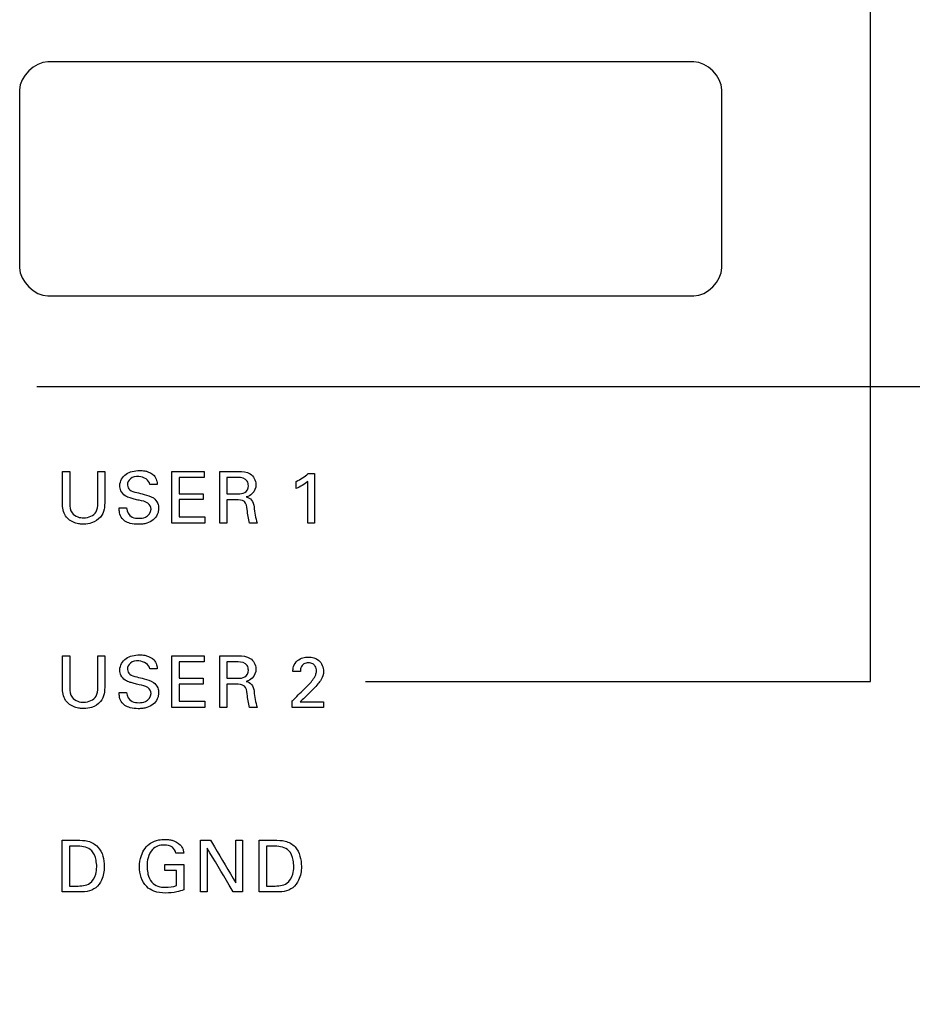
# Model space of a CAD drawing. Header units: inches. Extents: x 0 to 34, y 0 to 22.
# Tile 53 of 98: x 14.249 to 15.203, y 15.438 to 16.49. Entities that reach past the tile are written whole.
import ezdxf

# ---------------------------------------------------------------- set-up
doc = ezdxf.new("R2010")
doc.units = ezdxf.units.IN
doc.header["$LTSCALE"] = 1.87
doc.header["$MEASUREMENT"] = 0
doc.layers.get('0').update_dxf_attribs({"linetype": 'CONTINUOUS'})
doc.layers.add('DATUMCURVES', color=7, linetype='CONTINUOUS')
doc.layers.add('DIMENSIONS', color=7, linetype='CONTINUOUS')
doc.styles.get("Standard").update_dxf_attribs({"font": 'txt', "width": 0.8})
doc.dimstyles.new('DIMSTYLE_1', dxfattribs={"dimtxt": 0.125, "dimasz": 0.18, "dimexe": 0.18, "dimexo": 0.0625, "dimgap": 0.09, "dimtad": 0, "dimtih": 1, "dimtoh": 1, "dimdec": 3, "dimzin": 4, "dimdsep": 46, "dimtxsty": 'STANDARD', "dimblk": '_FILLED', "dimblk1": '_FILLED', "dimblk2": '_FILLED', "dimcen": 0.09, "dimadec": 0, "dimazin": 0, "dimtp": 0.001, "dimtm": 0.001, "dimtfac": 1, "dimtdec": 3, "dimtofl": 0, "dimtmove": 0, "dimatfit": 3, "dimldrblk": '_FILLED', "dimfxl": 1, "dimtolj": 1, "dimtzin": 4, "dimarcsym": 0})

# ---------------------------------------------------------------- blocks, each defined once
blk = doc.blocks.new('_FILLED')
at = {"color": 0, "linetype": 'BYBLOCK'}
blk.add_solid([(0, 0), (-1, 0.1736), (-1, -0.1736)], dxfattribs=at)
blk = doc.blocks.new('*D9')
at = {"layer": 'DIMENSIONS', "color": 2, "linetype": 'CONTINUOUS'}
for p, q in [((14.2673, 16.0983), (16.8182, 16.0983)), ((16.6932, 16.0983), (16.6932, 13.3185)), ((16.6932, 10.0544), (16.6932, 13.0685)), ((14.2673, 10.0544), (16.8182, 10.0544))]:
    blk.add_line(p, q, dxfattribs=at)
at = {"layer": 'DIMENSIONS', "color": 2, "linetype": 'CONTINUOUS', "xscale": 0.18, "yscale": 0.18, "zscale": 0.18}
for p, rotation in [((16.6932, 16.0983), 90), ((16.6932, 10.0544), 270)]:
    blk.add_blockref('_FILLED', p, dxfattribs=dict(at, rotation=rotation))
at = {"layer": 'DIMENSIONS', "color": 2, "linetype": 'CONTINUOUS', "width": 0.8}
for s, p in [('[', (16.6057, 13.131)), (']', (17.3057, 13.131)), ('6.044', (15.9807, 13.131)), ('153.52', (16.7057, 13.131))]:
    blk.add_text(s, height=0.125, dxfattribs=at).set_placement(p)

msp = doc.modelspace()

# ---------------------------------------------------------------- linework, layer by layer
at = {"layer": 'DATUMCURVES', "color": 40, "linetype": 'CONTINUOUS'}
for points, knots in [([(15.158, 15.7831, 0.8645), (15.158, 15.8317, 0.8645), (15.158, 16.1432, 0.8645), (15.158, 16.4547, 0.8645), (15.158, 16.7175, 0.8645)], [0, 0, 0, 0, 0.15625, 1, 1, 1, 1]), ([(14.9691, 16.445, 0.8645), (14.9332, 16.445, 0.8645), (14.7032, 16.445, 0.8645), (14.4732, 16.445, 0.8645), (14.2791, 16.445, 0.8645)], [0, 0, 0, 0, 0.15625, 1, 1, 1, 1]), ([(14.2491, 16.415, 0.8645), (14.2491, 16.4051, 0.8645), (14.2491, 16.3418, 0.8645), (14.2491, 16.2785, 0.8645), (14.2491, 16.225, 0.8645)], [0, 0, 0, 0, 0.15625, 1, 1, 1, 1]), ([(14.9991, 16.225, 0.8645), (14.9991, 16.2349, 0.8645), (14.9991, 16.2982, 0.8645), (14.9991, 16.3616, 0.8645), (14.9991, 16.415, 0.8645)], [0, 0, 0, 0, 0.15625, 1, 1, 1, 1]), ([(14.2791, 16.195, 0.8645), (14.3151, 16.195, 0.8645), (14.5451, 16.195, 0.8645), (14.7751, 16.195, 0.8645), (14.9691, 16.195, 0.8645)], [0, 0, 0, 0, 0.15625, 1, 1, 1, 1]), ([(14.2949, 15.9738, 0.8645), (14.2949, 15.9755, 0.8645), (14.2949, 15.9867, 0.8645), (14.2949, 15.9979, 0.8645), (14.2949, 16.0074, 0.8645)], [0, 0, 0, 0, 0.15625, 1, 1, 1, 1]), ([(14.3026, 16.0074, 0.8645), (14.3026, 16.0056, 0.8645), (14.3026, 15.9942, 0.8645), (14.3026, 15.9828, 0.8645), (14.3026, 15.9732, 0.8645)], [0, 0, 0, 0, 0.15625, 1, 1, 1, 1]), ([(14.3325, 15.9736, 0.8645), (14.3325, 15.9753, 0.8645), (14.3325, 15.9866, 0.8645), (14.3325, 15.9979, 0.8645), (14.3325, 16.0074, 0.8645)], [0, 0, 0, 0, 0.15625, 1, 1, 1, 1]), ([(14.3399, 16.0074, 0.8645), (14.3399, 16.0056, 0.8645), (14.3399, 15.9943, 0.8645), (14.3399, 15.983, 0.8645), (14.3399, 15.9734, 0.8645)], [0, 0, 0, 0, 0.15625, 1, 1, 1, 1]), ([(14.3895, 15.9673, 0.8645), (14.3895, 15.9697, 0.8645), (14.3859, 15.9753, 0.8645), (14.378, 15.9761, 0.8645), (14.3718, 15.9779, 0.8645), (14.3667, 15.9792, 0.8645), (14.3613, 15.9812, 0.8645), (14.3569, 15.9861, 0.8645), (14.3551, 15.9951, 0.8645), (14.3603, 16.0044, 0.8645), (14.3695, 16.0078, 0.8645), (14.3764, 16.0087, 0.8645), (14.3809, 16.0083, 0.8645), (14.3827, 16.008, 0.8645)], [0, 0, 0, 0, 0.089381, 0.210989, 0.281629, 0.334689, 0.408526, 0.494877, 0.567064, 0.741252, 0.83297, 0.929521, 1, 1, 1, 1]), ([(14.388, 15.9936, 0.8645), (14.3878, 15.9984, 0.8645), (14.3778, 16.0035, 0.8645), (14.3674, 16.0011, 0.8645), (14.3641, 15.9955, 0.8645), (14.3642, 15.9929, 0.8645), (14.3642, 15.9927, 0.8645)], [0, 0, 0, 0, 0.458127, 0.755131, 0.988308, 1, 1, 1, 1]), ([(14.3827, 16.008, 0.8645), (14.3834, 16.0079, 0.8645), (14.387, 16.007, 0.8645), (14.3924, 16.0044, 0.8645), (14.3956, 15.9985, 0.8645), (14.3959, 15.9951, 0.8645), (14.396, 15.9936, 0.8645)], [0, 0, 0, 0, 0.08846, 0.522519, 0.795769, 1, 1, 1, 1]), ([(14.4116, 16.0074, 0.8645), (14.4134, 16.0074, 0.8645), (14.425, 16.0074, 0.8645), (14.4365, 16.0074, 0.8645), (14.4463, 16.0074, 0.8645)], [0, 0, 0, 0, 0.15625, 1, 1, 1, 1]), ([(14.4116, 15.9522, 0.8645), (14.4116, 15.9551, 0.8645), (14.4116, 15.9735, 0.8645), (14.4116, 15.9919, 0.8645), (14.4116, 16.0074, 0.8645)], [0, 0, 0, 0, 0.15625, 1, 1, 1, 1]), ([(14.4463, 16.0009, 0.8645), (14.4449, 16.0009, 0.8645), (14.4359, 16.0009, 0.8645), (14.4269, 16.0009, 0.8645), (14.4193, 16.0009, 0.8645)], [0, 0, 0, 0, 0.15625, 1, 1, 1, 1]), ([(14.4193, 16.0009, 0.8645), (14.4193, 16, 0.8645), (14.4193, 15.9943, 0.8645), (14.4193, 15.9885, 0.8645), (14.4193, 15.9837, 0.8645)], [0, 0, 0, 0, 0.15625, 1, 1, 1, 1]), ([(14.4629, 16.0074, 0.8645), (14.4639, 16.0074, 0.8645), (14.4705, 16.0074, 0.8645), (14.4771, 16.0074, 0.8645), (14.4826, 16.0074, 0.8645)], [0, 0, 0, 0, 0.15625, 1, 1, 1, 1]), ([(14.4629, 15.9522, 0.8645), (14.4629, 15.9551, 0.8645), (14.4629, 15.9735, 0.8645), (14.4629, 15.9919, 0.8645), (14.4629, 16.0074, 0.8645)], [0, 0, 0, 0, 0.15625, 1, 1, 1, 1]), ([(14.4703, 16.001, 0.8645), (14.4703, 16.0001, 0.8645), (14.4703, 15.9943, 0.8645), (14.4703, 15.9885, 0.8645), (14.4703, 15.9836, 0.8645)], [0, 0, 0, 0, 0.15625, 1, 1, 1, 1]), ([(14.4934, 15.992, 0.8645), (14.4934, 15.9938, 0.8645), (14.4924, 15.9996, 0.8645), (14.4859, 16.001, 0.8645), (14.4824, 16.001, 0.8645)], [0, 0, 0, 0, 0.338154, 1, 1, 1, 1]), ([(14.4826, 16.0074, 0.8645), (14.4869, 16.0074, 0.8645), (14.4964, 16.007, 0.8645), (14.5033, 15.9943, 0.8645), (14.499, 15.9837, 0.8645), (14.4934, 15.9808, 0.8645), (14.491, 15.9802, 0.8645)], [0, 0, 0, 0, 0.296361, 0.58913, 0.830087, 1, 1, 1, 1]), ([(14.5642, 16.0051, 0.8645), (14.5642, 16.0023, 0.8645), (14.5642, 15.9847, 0.8645), (14.5642, 15.9671, 0.8645), (14.5642, 15.9522, 0.8645)], [0, 0, 0, 0, 0.15625, 1, 1, 1, 1]), ([(14.3642, 15.9927, 0.8645), (14.3644, 15.9909, 0.8645), (14.3667, 15.9863, 0.8645), (14.3715, 15.9856, 0.8645), (14.3741, 15.9849, 0.8645)], [0, 0, 0, 0, 0.406554, 1, 1, 1, 1]), ([(14.5569, 15.9522, 0.8645), (14.5569, 15.9546, 0.8645), (14.5569, 15.9694, 0.8645), (14.5569, 15.9842, 0.8645), (14.5569, 15.9968, 0.8645)], [0, 0, 0, 0, 0.15625, 1, 1, 1, 1]), ([(14.3741, 15.9849, 0.8645), (14.3768, 15.9843, 0.8645), (14.3828, 15.9827, 0.8645), (14.389, 15.9811, 0.8645), (14.3919, 15.9791, 0.8645)], [0, 0, 0, 0, 0.433719, 1, 1, 1, 1]), ([(14.4193, 15.9837, 0.8645), (14.4206, 15.9837, 0.8645), (14.4292, 15.9837, 0.8645), (14.4377, 15.9837, 0.8645), (14.445, 15.9837, 0.8645)], [0, 0, 0, 0, 0.15625, 1, 1, 1, 1]), ([(14.491, 15.9802, 0.8645), (14.4932, 15.9796, 0.8645), (14.4981, 15.9774, 0.8645), (14.4996, 15.9691, 0.8645), (14.5004, 15.9608, 0.8645), (14.5019, 15.955, 0.8645), (14.5029, 15.9522, 0.8645)], [0, 0, 0, 0, 0.208781, 0.450485, 0.726445, 1, 1, 1, 1]), ([(14.3399, 15.9734, 0.8645), (14.3399, 15.9713, 0.8645), (14.3396, 15.966, 0.8645), (14.3357, 15.9575, 0.8645), (14.3271, 15.952, 0.8645), (14.3189, 15.9509, 0.8645), (14.3128, 15.9513, 0.8645), (14.3057, 15.953, 0.8645), (14.296, 15.9594, 0.8645), (14.2949, 15.969, 0.8645), (14.2949, 15.9738, 0.8645)], [0, 0, 0, 0, 0.089515, 0.217262, 0.376212, 0.494188, 0.557338, 0.632795, 0.800968, 1, 1, 1, 1]), ([(14.3026, 15.9732, 0.8645), (14.3026, 15.9698, 0.8645), (14.3034, 15.9633, 0.8645), (14.3107, 15.9585, 0.8645), (14.3201, 15.9571, 0.8645), (14.3319, 15.9616, 0.8645), (14.3325, 15.9704, 0.8645), (14.3325, 15.9736, 0.8645)], [0, 0, 0, 0, 0.211642, 0.36864, 0.503371, 0.80339, 1, 1, 1, 1]), ([(14.3919, 15.9791, 0.8645), (14.394, 15.9777, 0.8645), (14.3969, 15.9741, 0.8645), (14.3976, 15.9687, 0.8645), (14.3972, 15.9646, 0.8645), (14.3958, 15.9602, 0.8645), (14.392, 15.9552, 0.8645), (14.3861, 15.9523, 0.8645), (14.3805, 15.9511, 0.8645), (14.3745, 15.9508, 0.8645), (14.368, 15.9514, 0.8645), (14.3633, 15.9534, 0.8645), (14.3616, 15.9545, 0.8645)], [0, 0, 0, 0, 0.129016, 0.217516, 0.27858, 0.337381, 0.454951, 0.587219, 0.663939, 0.749688, 0.896446, 1, 1, 1, 1]), ([(14.445, 15.9773, 0.8645), (14.4436, 15.9773, 0.8645), (14.4351, 15.9773, 0.8645), (14.4265, 15.9773, 0.8645), (14.4193, 15.9773, 0.8645)], [0, 0, 0, 0, 0.15625, 1, 1, 1, 1]), ([(14.4193, 15.9773, 0.8645), (14.4193, 15.9763, 0.8645), (14.4193, 15.9702, 0.8645), (14.4193, 15.9641, 0.8645), (14.4193, 15.959, 0.8645)], [0, 0, 0, 0, 0.15625, 1, 1, 1, 1]), ([(14.4705, 15.9771, 0.8645), (14.4705, 15.9758, 0.8645), (14.4705, 15.9675, 0.8645), (14.4705, 15.9592, 0.8645), (14.4705, 15.9522, 0.8645)], [0, 0, 0, 0, 0.15625, 1, 1, 1, 1]), ([(14.4947, 15.9522, 0.8645), (14.4931, 15.9569, 0.8645), (14.4927, 15.9643, 0.8645), (14.4906, 15.977, 0.8645), (14.4832, 15.9771, 0.8645), (14.4801, 15.9771, 0.8645)], [0, 0, 0, 0, 0.449472, 0.720409, 1, 1, 1, 1]), ([(14.3616, 15.9545, 0.8645), (14.3604, 15.9553, 0.8645), (14.3577, 15.9576, 0.8645), (14.3555, 15.9627, 0.8645), (14.3554, 15.9667, 0.8645), (14.3554, 15.9684, 0.8645)], [0, 0, 0, 0, 0.254928, 0.678454, 1, 1, 1, 1]), ([(14.3633, 15.9684, 0.8645), (14.3635, 15.9646, 0.8645), (14.3673, 15.9575, 0.8645), (14.3741, 15.9574, 0.8645), (14.3766, 15.9574, 0.8645)], [0, 0, 0, 0, 0.603197, 1, 1, 1, 1]), ([(14.3766, 15.9574, 0.8645), (14.3789, 15.9574, 0.8645), (14.3849, 15.9578, 0.8645), (14.3895, 15.9637, 0.8645), (14.3895, 15.9673, 0.8645)], [0, 0, 0, 0, 0.395938, 1, 1, 1, 1]), ([(14.4193, 15.959, 0.8645), (14.4207, 15.959, 0.8645), (14.4299, 15.959, 0.8645), (14.4391, 15.959, 0.8645), (14.4469, 15.959, 0.8645)], [0, 0, 0, 0, 0.15625, 1, 1, 1, 1]), ([(14.4469, 15.9522, 0.8645), (14.445, 15.9522, 0.8645), (14.4333, 15.9522, 0.8645), (14.4215, 15.9522, 0.8645), (14.4116, 15.9522, 0.8645)], [0, 0, 0, 0, 0.15625, 1, 1, 1, 1]), ([(14.3895, 15.7703, 0.8645), (14.3895, 15.7727, 0.8645), (14.3859, 15.7783, 0.8645), (14.378, 15.7791, 0.8645), (14.3718, 15.7809, 0.8645), (14.3667, 15.7822, 0.8645), (14.3613, 15.7842, 0.8645), (14.3569, 15.7891, 0.8645), (14.3551, 15.7981, 0.8645), (14.3603, 15.8074, 0.8645), (14.3695, 15.8108, 0.8645), (14.3764, 15.8117, 0.8645), (14.3809, 15.8113, 0.8645), (14.3827, 15.811, 0.8645)], [0, 0, 0, 0, 0.089407, 0.211001, 0.281652, 0.334714, 0.408523, 0.494872, 0.567057, 0.741269, 0.832977, 0.929523, 1, 1, 1, 1]), ([(14.2949, 15.7768, 0.8645), (14.2949, 15.7785, 0.8645), (14.2949, 15.7897, 0.8645), (14.2949, 15.8009, 0.8645), (14.2949, 15.8104, 0.8645)], [0, 0, 0, 0, 0.15625, 1, 1, 1, 1]), ([(14.3026, 15.8104, 0.8645), (14.3026, 15.8086, 0.8645), (14.3026, 15.7972, 0.8645), (14.3026, 15.7858, 0.8645), (14.3026, 15.7762, 0.8645)], [0, 0, 0, 0, 0.15625, 1, 1, 1, 1]), ([(14.3325, 15.7765, 0.8645), (14.3325, 15.7783, 0.8645), (14.3325, 15.7896, 0.8645), (14.3325, 15.8009, 0.8645), (14.3325, 15.8104, 0.8645)], [0, 0, 0, 0, 0.15625, 1, 1, 1, 1]), ([(14.3399, 15.8104, 0.8645), (14.3399, 15.8086, 0.8645), (14.3399, 15.7973, 0.8645), (14.3399, 15.786, 0.8645), (14.3399, 15.7764, 0.8645)], [0, 0, 0, 0, 0.15625, 1, 1, 1, 1]), ([(14.388, 15.7966, 0.8645), (14.3878, 15.8014, 0.8645), (14.3778, 15.8065, 0.8645), (14.3674, 15.8041, 0.8645), (14.3641, 15.7985, 0.8645), (14.3642, 15.7959, 0.8645), (14.3642, 15.7957, 0.8645)], [0, 0, 0, 0, 0.458127, 0.755132, 0.988308, 1, 1, 1, 1]), ([(14.3827, 15.811, 0.8645), (14.3834, 15.8109, 0.8645), (14.387, 15.81, 0.8645), (14.3924, 15.8074, 0.8645), (14.3956, 15.8015, 0.8645), (14.3959, 15.7981, 0.8645), (14.396, 15.7966, 0.8645)], [0, 0, 0, 0, 0.088455, 0.522481, 0.795769, 1, 1, 1, 1]), ([(14.4116, 15.8104, 0.8645), (14.4134, 15.8104, 0.8645), (14.425, 15.8104, 0.8645), (14.4365, 15.8104, 0.8645), (14.4463, 15.8104, 0.8645)], [0, 0, 0, 0, 0.15625, 1, 1, 1, 1]), ([(14.4116, 15.7552, 0.8645), (14.4116, 15.7581, 0.8645), (14.4116, 15.7765, 0.8645), (14.4116, 15.7949, 0.8645), (14.4116, 15.8104, 0.8645)], [0, 0, 0, 0, 0.15625, 1, 1, 1, 1]), ([(14.4463, 15.8039, 0.8645), (14.4449, 15.8039, 0.8645), (14.4359, 15.8039, 0.8645), (14.4269, 15.8039, 0.8645), (14.4193, 15.8039, 0.8645)], [0, 0, 0, 0, 0.15625, 1, 1, 1, 1]), ([(14.4193, 15.8039, 0.8645), (14.4193, 15.803, 0.8645), (14.4193, 15.7973, 0.8645), (14.4193, 15.7915, 0.8645), (14.4193, 15.7867, 0.8645)], [0, 0, 0, 0, 0.15625, 1, 1, 1, 1]), ([(14.4629, 15.8104, 0.8645), (14.4639, 15.8104, 0.8645), (14.4705, 15.8104, 0.8645), (14.4771, 15.8104, 0.8645), (14.4826, 15.8104, 0.8645)], [0, 0, 0, 0, 0.15625, 1, 1, 1, 1]), ([(14.4629, 15.7552, 0.8645), (14.4629, 15.7581, 0.8645), (14.4629, 15.7765, 0.8645), (14.4629, 15.7949, 0.8645), (14.4629, 15.8104, 0.8645)], [0, 0, 0, 0, 0.15625, 1, 1, 1, 1]), ([(14.4703, 15.804, 0.8645), (14.4703, 15.8031, 0.8645), (14.4703, 15.7973, 0.8645), (14.4703, 15.7915, 0.8645), (14.4703, 15.7866, 0.8645)], [0, 0, 0, 0, 0.15625, 1, 1, 1, 1]), ([(14.4934, 15.795, 0.8645), (14.4934, 15.7968, 0.8645), (14.4924, 15.8026, 0.8645), (14.4859, 15.804, 0.8645), (14.4824, 15.804, 0.8645)], [0, 0, 0, 0, 0.338295, 1, 1, 1, 1]), ([(14.4826, 15.8104, 0.8645), (14.4869, 15.8104, 0.8645), (14.4964, 15.8099, 0.8645), (14.5033, 15.7973, 0.8645), (14.499, 15.7867, 0.8645), (14.4934, 15.7838, 0.8645), (14.491, 15.7832, 0.8645)], [0, 0, 0, 0, 0.296361, 0.58913, 0.830087, 1, 1, 1, 1]), ([(14.541, 15.7937, 0.8645), (14.541, 15.7954, 0.8645), (14.5414, 15.7998, 0.8645), (14.5452, 15.8056, 0.8645), (14.5513, 15.8086, 0.8645), (14.5593, 15.8095, 0.8645), (14.5702, 15.8071, 0.8645), (14.5737, 15.798, 0.8645), (14.5737, 15.7937, 0.8645)], [0, 0, 0, 0, 0.10704, 0.258387, 0.390744, 0.504264, 0.739364, 1, 1, 1, 1]), ([(14.5515, 15.8008, 0.8645), (14.551, 15.8003, 0.8645), (14.5493, 15.7982, 0.8645), (14.549, 15.7955, 0.8645), (14.549, 15.7937, 0.8645)], [0, 0, 0, 0, 0.29005, 1, 1, 1, 1]), ([(14.554, 15.7758, 0.8645), (14.557, 15.7786, 0.8645), (14.5611, 15.7831, 0.8645), (14.5654, 15.7894, 0.8645), (14.5664, 15.7946, 0.8645), (14.5655, 15.7992, 0.8645), (14.562, 15.8025, 0.8645), (14.5575, 15.8032, 0.8645), (14.5536, 15.8025, 0.8645), (14.5519, 15.8012, 0.8645), (14.5515, 15.8008, 0.8645)], [0, 0, 0, 0, 0.286595, 0.428539, 0.528322, 0.656554, 0.738104, 0.846428, 0.964997, 1, 1, 1, 1]), ([(14.3642, 15.7957, 0.8645), (14.3644, 15.7939, 0.8645), (14.3667, 15.7893, 0.8645), (14.3715, 15.7886, 0.8645), (14.3741, 15.7879, 0.8645)], [0, 0, 0, 0, 0.406561, 1, 1, 1, 1]), ([(14.5737, 15.7937, 0.8645), (14.5737, 15.7907, 0.8645), (14.5719, 15.7858, 0.8645), (14.5689, 15.7819, 0.8645), (14.5677, 15.7804, 0.8645)], [0, 0, 0, 0, 0.60955, 1, 1, 1, 1]), ([(14.3919, 15.7821, 0.8645), (14.394, 15.7807, 0.8645), (14.3969, 15.7771, 0.8645), (14.3976, 15.7717, 0.8645), (14.3972, 15.7676, 0.8645), (14.3958, 15.7632, 0.8645), (14.392, 15.7582, 0.8645), (14.3861, 15.7553, 0.8645), (14.3805, 15.7541, 0.8645), (14.3745, 15.7538, 0.8645), (14.368, 15.7544, 0.8645), (14.3633, 15.7564, 0.8645), (14.3616, 15.7575, 0.8645)], [0, 0, 0, 0, 0.129016, 0.217516, 0.27858, 0.337381, 0.454951, 0.587219, 0.663939, 0.749688, 0.896446, 1, 1, 1, 1]), ([(14.3741, 15.7879, 0.8645), (14.3768, 15.7873, 0.8645), (14.3828, 15.7857, 0.8645), (14.389, 15.7841, 0.8645), (14.3919, 15.7821, 0.8645)], [0, 0, 0, 0, 0.433659, 1, 1, 1, 1]), ([(14.4193, 15.7867, 0.8645), (14.4206, 15.7867, 0.8645), (14.4292, 15.7867, 0.8645), (14.4377, 15.7867, 0.8645), (14.445, 15.7867, 0.8645)], [0, 0, 0, 0, 0.15625, 1, 1, 1, 1]), ([(14.445, 15.7803, 0.8645), (14.4436, 15.7803, 0.8645), (14.4351, 15.7803, 0.8645), (14.4265, 15.7803, 0.8645), (14.4193, 15.7803, 0.8645)], [0, 0, 0, 0, 0.15625, 1, 1, 1, 1]), ([(14.4193, 15.7803, 0.8645), (14.4193, 15.7793, 0.8645), (14.4193, 15.7732, 0.8645), (14.4193, 15.7671, 0.8645), (14.4193, 15.762, 0.8645)], [0, 0, 0, 0, 0.15625, 1, 1, 1, 1]), ([(14.4705, 15.7801, 0.8645), (14.4705, 15.7788, 0.8645), (14.4705, 15.7705, 0.8645), (14.4705, 15.7622, 0.8645), (14.4705, 15.7552, 0.8645)], [0, 0, 0, 0, 0.15625, 1, 1, 1, 1]), ([(14.4947, 15.7552, 0.8645), (14.4931, 15.7599, 0.8645), (14.4927, 15.7673, 0.8645), (14.4906, 15.78, 0.8645), (14.4832, 15.7801, 0.8645), (14.4801, 15.7801, 0.8645)], [0, 0, 0, 0, 0.449675, 0.720347, 1, 1, 1, 1]), ([(14.491, 15.7832, 0.8645), (14.4932, 15.7826, 0.8645), (14.4981, 15.7804, 0.8645), (14.4996, 15.7721, 0.8645), (14.5004, 15.7638, 0.8645), (14.5019, 15.758, 0.8645), (14.5029, 15.7552, 0.8645)], [0, 0, 0, 0, 0.20879, 0.450504, 0.72647, 1, 1, 1, 1]), ([(14.3399, 15.7764, 0.8645), (14.3399, 15.7743, 0.8645), (14.3396, 15.769, 0.8645), (14.3357, 15.7605, 0.8645), (14.3271, 15.755, 0.8645), (14.3189, 15.7539, 0.8645), (14.3128, 15.7543, 0.8645), (14.3057, 15.756, 0.8645), (14.296, 15.7624, 0.8645), (14.2949, 15.772, 0.8645), (14.2949, 15.7768, 0.8645)], [0, 0, 0, 0, 0.089466, 0.217168, 0.376163, 0.49414, 0.557289, 0.632748, 0.80097, 1, 1, 1, 1]), ([(14.3026, 15.7762, 0.8645), (14.3026, 15.7728, 0.8645), (14.3034, 15.7663, 0.8645), (14.3107, 15.7615, 0.8645), (14.3201, 15.7601, 0.8645), (14.3319, 15.7646, 0.8645), (14.3325, 15.7734, 0.8645), (14.3325, 15.7765, 0.8645)], [0, 0, 0, 0, 0.211647, 0.368617, 0.503359, 0.803386, 1, 1, 1, 1]), ([(14.3616, 15.7575, 0.8645), (14.3604, 15.7583, 0.8645), (14.3577, 15.7606, 0.8645), (14.3555, 15.7657, 0.8645), (14.3554, 15.7697, 0.8645), (14.3554, 15.7714, 0.8645)], [0, 0, 0, 0, 0.254931, 0.678614, 1, 1, 1, 1]), ([(14.3633, 15.7714, 0.8645), (14.3635, 15.7676, 0.8645), (14.3673, 15.7605, 0.8645), (14.3741, 15.7604, 0.8645), (14.3766, 15.7604, 0.8645)], [0, 0, 0, 0, 0.603197, 1, 1, 1, 1]), ([(14.3766, 15.7604, 0.8645), (14.3789, 15.7604, 0.8645), (14.3849, 15.7608, 0.8645), (14.3895, 15.7667, 0.8645), (14.3895, 15.7703, 0.8645)], [0, 0, 0, 0, 0.395938, 1, 1, 1, 1]), ([(14.5402, 15.7622, 0.8645), (14.5409, 15.7629, 0.8645), (14.5455, 15.7674, 0.8645), (14.5501, 15.772, 0.8645), (14.554, 15.7758, 0.8645)], [0, 0, 0, 0, 0.15625, 1, 1, 1, 1]), ([(14.4193, 15.762, 0.8645), (14.4207, 15.762, 0.8645), (14.4299, 15.762, 0.8645), (14.4391, 15.762, 0.8645), (14.4469, 15.762, 0.8645)], [0, 0, 0, 0, 0.15625, 1, 1, 1, 1]), ([(14.5487, 15.7613, 0.8645), (14.55, 15.7613, 0.8645), (14.5584, 15.7613, 0.8645), (14.5668, 15.7613, 0.8645), (14.5738, 15.7613, 0.8645)], [0, 0, 0, 0, 0.15625, 1, 1, 1, 1]), ([(14.4469, 15.7552, 0.8645), (14.445, 15.7552, 0.8645), (14.4333, 15.7552, 0.8645), (14.4215, 15.7552, 0.8645), (14.4116, 15.7552, 0.8645)], [0, 0, 0, 0, 0.15625, 1, 1, 1, 1]), ([(14.5738, 15.7552, 0.8645), (14.5721, 15.7552, 0.8645), (14.5609, 15.7552, 0.8645), (14.5497, 15.7552, 0.8645), (14.5402, 15.7552, 0.8645)], [0, 0, 0, 0, 0.15625, 1, 1, 1, 1]), ([(14.2946, 15.6134, 0.8645), (14.2954, 15.6134, 0.8645), (14.3007, 15.6134, 0.8645), (14.306, 15.6134, 0.8645), (14.3105, 15.6134, 0.8645)], [0, 0, 0, 0, 0.15625, 1, 1, 1, 1]), ([(14.2946, 15.5582, 0.8645), (14.2946, 15.5611, 0.8645), (14.2946, 15.5795, 0.8645), (14.2946, 15.5979, 0.8645), (14.2946, 15.6134, 0.8645)], [0, 0, 0, 0, 0.15625, 1, 1, 1, 1]), ([(14.3105, 15.6134, 0.8645), (14.3144, 15.6134, 0.8645), (14.3225, 15.6135, 0.8645), (14.3367, 15.6053, 0.8645), (14.3408, 15.5875, 0.8645), (14.338, 15.572, 0.8645), (14.3311, 15.562, 0.8645), (14.3209, 15.558, 0.8645), (14.3138, 15.5582, 0.8645), (14.3101, 15.5582, 0.8645)], [0, 0, 0, 0, 0.126369, 0.260527, 0.49878, 0.659765, 0.770294, 0.878606, 1, 1, 1, 1]), ([(14.3771, 15.5849, 0.8645), (14.3771, 15.589, 0.8645), (14.3785, 15.5986, 0.8645), (14.3862, 15.6102, 0.8645), (14.3968, 15.6139, 0.8645), (14.4033, 15.6144, 0.8645), (14.4082, 15.6142, 0.8645), (14.414, 15.6132, 0.8645), (14.4201, 15.6099, 0.8645), (14.4238, 15.6042, 0.8645), (14.4242, 15.601, 0.8645), (14.4243, 15.5996, 0.8645)], [0, 0, 0, 0, 0.170808, 0.400113, 0.528669, 0.621341, 0.67172, 0.730143, 0.865841, 0.945138, 1, 1, 1, 1]), ([(14.4424, 15.5582, 0.8645), (14.4424, 15.5611, 0.8645), (14.4424, 15.5795, 0.8645), (14.4424, 15.5979, 0.8645), (14.4424, 15.6134, 0.8645)], [0, 0, 0, 0, 0.15625, 1, 1, 1, 1]), ([(14.453, 15.6134, 0.8645), (14.4544, 15.611, 0.8645), (14.4634, 15.5958, 0.8645), (14.4725, 15.5806, 0.8645), (14.4801, 15.5678, 0.8645)], [0, 0, 0, 0, 0.15625, 1, 1, 1, 1]), ([(14.4801, 15.5678, 0.8645), (14.4801, 15.5702, 0.8645), (14.4801, 15.5854, 0.8645), (14.4801, 15.6006, 0.8645), (14.4801, 15.6134, 0.8645)], [0, 0, 0, 0, 0.15625, 1, 1, 1, 1]), ([(14.4871, 15.6134, 0.8645), (14.4871, 15.6105, 0.8645), (14.4871, 15.5921, 0.8645), (14.4871, 15.5737, 0.8645), (14.4871, 15.5582, 0.8645)], [0, 0, 0, 0, 0.15625, 1, 1, 1, 1]), ([(14.5051, 15.6134, 0.8645), (14.5059, 15.6134, 0.8645), (14.5112, 15.6134, 0.8645), (14.5165, 15.6134, 0.8645), (14.521, 15.6134, 0.8645)], [0, 0, 0, 0, 0.15625, 1, 1, 1, 1]), ([(14.5051, 15.5582, 0.8645), (14.5051, 15.5611, 0.8645), (14.5051, 15.5795, 0.8645), (14.5051, 15.5979, 0.8645), (14.5051, 15.6134, 0.8645)], [0, 0, 0, 0, 0.15625, 1, 1, 1, 1]), ([(14.521, 15.6134, 0.8645), (14.5249, 15.6134, 0.8645), (14.5331, 15.6136, 0.8645), (14.5472, 15.6053, 0.8645), (14.5513, 15.5875, 0.8645), (14.5486, 15.572, 0.8645), (14.5416, 15.562, 0.8645), (14.5314, 15.558, 0.8645), (14.5243, 15.5582, 0.8645), (14.5206, 15.5582, 0.8645)], [0, 0, 0, 0, 0.126477, 0.260531, 0.498821, 0.65981, 0.770303, 0.878611, 1, 1, 1, 1]), ([(14.3022, 15.607, 0.8645), (14.3022, 15.6048, 0.8645), (14.3022, 15.5906, 0.8645), (14.3022, 15.5765, 0.8645), (14.3022, 15.5645, 0.8645)], [0, 0, 0, 0, 0.15625, 1, 1, 1, 1]), ([(14.3314, 15.585, 0.8645), (14.3314, 15.5875, 0.8645), (14.3308, 15.5935, 0.8645), (14.3267, 15.6049, 0.8645), (14.3165, 15.607, 0.8645), (14.3114, 15.607, 0.8645)], [0, 0, 0, 0, 0.215476, 0.541679, 1, 1, 1, 1]), ([(14.4159, 15.5996, 0.8645), (14.4155, 15.602, 0.8645), (14.4124, 15.6073, 0.8645), (14.404, 15.6086, 0.8645), (14.3965, 15.6078, 0.8645), (14.3896, 15.6032, 0.8645), (14.3859, 15.5952, 0.8645), (14.3849, 15.5864, 0.8645), (14.3854, 15.581, 0.8645), (14.3859, 15.5785, 0.8645)], [0, 0, 0, 0, 0.129036, 0.289526, 0.416814, 0.531126, 0.710472, 0.868066, 1, 1, 1, 1]), ([(14.4773, 15.5582, 0.8645), (14.4759, 15.5607, 0.8645), (14.4665, 15.5763, 0.8645), (14.4572, 15.5919, 0.8645), (14.4493, 15.6051, 0.8645)], [0, 0, 0, 0, 0.15625, 1, 1, 1, 1]), ([(14.4493, 15.6051, 0.8645), (14.4493, 15.6026, 0.8645), (14.4493, 15.587, 0.8645), (14.4493, 15.5714, 0.8645), (14.4493, 15.5582, 0.8645)], [0, 0, 0, 0, 0.15625, 1, 1, 1, 1]), ([(14.5127, 15.607, 0.8645), (14.5127, 15.6048, 0.8645), (14.5127, 15.5906, 0.8645), (14.5127, 15.5765, 0.8645), (14.5127, 15.5645, 0.8645)], [0, 0, 0, 0, 0.15625, 1, 1, 1, 1]), ([(14.5419, 15.585, 0.8645), (14.5419, 15.5875, 0.8645), (14.5413, 15.5935, 0.8645), (14.5372, 15.605, 0.8645), (14.527, 15.607, 0.8645), (14.5219, 15.607, 0.8645)], [0, 0, 0, 0, 0.2154, 0.541489, 1, 1, 1, 1]), ([(14.3097, 15.5645, 0.8645), (14.3146, 15.5645, 0.8645), (14.3244, 15.565, 0.8645), (14.3308, 15.5759, 0.8645), (14.3314, 15.5824, 0.8645), (14.3314, 15.585, 0.8645)], [0, 0, 0, 0, 0.431605, 0.764974, 1, 1, 1, 1]), ([(14.4245, 15.5604, 0.8645), (14.422, 15.5596, 0.8645), (14.4156, 15.5577, 0.8645), (14.4048, 15.5566, 0.8645), (14.3933, 15.5578, 0.8645), (14.3837, 15.5638, 0.8645), (14.3782, 15.5734, 0.8645), (14.3771, 15.5811, 0.8645), (14.3771, 15.5849, 0.8645)], [0, 0, 0, 0, 0.120873, 0.3104, 0.504573, 0.645894, 0.821388, 1, 1, 1, 1]), ([(14.4042, 15.5876, 0.8645), (14.4053, 15.5876, 0.8645), (14.412, 15.5876, 0.8645), (14.4188, 15.5876, 0.8645), (14.4245, 15.5876, 0.8645)], [0, 0, 0, 0, 0.15625, 1, 1, 1, 1]), ([(14.4168, 15.5649, 0.8645), (14.4168, 15.5657, 0.8645), (14.4168, 15.5712, 0.8645), (14.4168, 15.5766, 0.8645), (14.4168, 15.5812, 0.8645)], [0, 0, 0, 0, 0.15625, 1, 1, 1, 1]), ([(14.4245, 15.5876, 0.8645), (14.4245, 15.5862, 0.8645), (14.4245, 15.5771, 0.8645), (14.4245, 15.568, 0.8645), (14.4245, 15.5604, 0.8645)], [0, 0, 0, 0, 0.15625, 1, 1, 1, 1]), ([(14.5202, 15.5645, 0.8645), (14.5251, 15.5645, 0.8645), (14.5349, 15.565, 0.8645), (14.5413, 15.5759, 0.8645), (14.5419, 15.5824, 0.8645), (14.5419, 15.585, 0.8645)], [0, 0, 0, 0, 0.431831, 0.765068, 1, 1, 1, 1]), ([(14.3859, 15.5785, 0.8645), (14.386, 15.5781, 0.8645), (14.3867, 15.5745, 0.8645), (14.389, 15.5684, 0.8645), (14.3967, 15.5637, 0.8645), (14.4062, 15.5627, 0.8645), (14.413, 15.5637, 0.8645), (14.4168, 15.5649, 0.8645)], [0, 0, 0, 0, 0.03178, 0.278605, 0.480429, 0.689084, 1, 1, 1, 1]), ([(14.3101, 15.5582, 0.8645), (14.3092, 15.5582, 0.8645), (14.3041, 15.5582, 0.8645), (14.2989, 15.5582, 0.8645), (14.2946, 15.5582, 0.8645)], [0, 0, 0, 0, 0.15625, 1, 1, 1, 1]), ([(14.5206, 15.5582, 0.8645), (14.5198, 15.5582, 0.8645), (14.5146, 15.5582, 0.8645), (14.5094, 15.5582, 0.8645), (14.5051, 15.5582, 0.8645)], [0, 0, 0, 0, 0.15625, 1, 1, 1, 1])]:
    msp.add_open_spline(points, degree=3, knots=knots, dxfattribs=at)
for points in [[(14.2791, 16.445, 0.8645), (14.265, 16.445, 0.8645), (14.2491, 16.4292, 0.8645), (14.2491, 16.415, 0.8645)], [(14.9991, 16.415, 0.8645), (14.9991, 16.4292, 0.8645), (14.9833, 16.445, 0.8645), (14.9691, 16.445, 0.8645)], [(14.2491, 16.225, 0.8645), (14.2491, 16.2109, 0.8645), (14.265, 16.195, 0.8645), (14.2791, 16.195, 0.8645)], [(14.9691, 16.195, 0.8645), (14.9833, 16.195, 0.8645), (14.9991, 16.2109, 0.8645), (14.9991, 16.225, 0.8645)], [(14.2949, 16.0074, 0.8645), (14.2975, 16.0074, 0.8645), (14.3, 16.0074, 0.8645), (14.3026, 16.0074, 0.8645)], [(14.3325, 16.0074, 0.8645), (14.335, 16.0074, 0.8645), (14.3375, 16.0074, 0.8645), (14.3399, 16.0074, 0.8645)], [(14.4463, 16.0074, 0.8645), (14.4463, 16.0052, 0.8645), (14.4463, 16.0031, 0.8645), (14.4463, 16.0009, 0.8645)], [(14.4824, 16.001, 0.8645), (14.4784, 16.001, 0.8645), (14.4743, 16.001, 0.8645), (14.4703, 16.001, 0.8645)], [(14.5446, 15.9968, 0.8645), (14.5491, 15.9991, 0.8645), (14.5535, 16.0018, 0.8645), (14.5574, 16.0051, 0.8645)], [(14.5574, 16.0051, 0.8645), (14.5597, 16.0051, 0.8645), (14.5619, 16.0051, 0.8645), (14.5642, 16.0051, 0.8645)], [(14.396, 15.9936, 0.8645), (14.3933, 15.9936, 0.8645), (14.3907, 15.9936, 0.8645), (14.388, 15.9936, 0.8645)], [(14.4896, 15.9849, 0.8645), (14.492, 15.9862, 0.8645), (14.4934, 15.9893, 0.8645), (14.4934, 15.992, 0.8645)], [(14.5569, 15.9968, 0.8645), (14.5532, 15.9937, 0.8645), (14.5489, 15.9912, 0.8645), (14.5446, 15.9891, 0.8645)], [(14.5446, 15.9891, 0.8645), (14.5446, 15.9917, 0.8645), (14.5446, 15.9942, 0.8645), (14.5446, 15.9968, 0.8645)], [(14.445, 15.9837, 0.8645), (14.445, 15.9816, 0.8645), (14.445, 15.9794, 0.8645), (14.445, 15.9773, 0.8645)], [(14.4703, 15.9836, 0.8645), (14.4743, 15.9836, 0.8645), (14.4784, 15.9836, 0.8645), (14.4824, 15.9836, 0.8645)], [(14.4824, 15.9836, 0.8645), (14.4848, 15.9836, 0.8645), (14.4875, 15.9836, 0.8645), (14.4896, 15.9849, 0.8645)], [(14.4801, 15.9771, 0.8645), (14.4769, 15.9771, 0.8645), (14.4737, 15.9771, 0.8645), (14.4705, 15.9771, 0.8645)], [(14.3554, 15.9684, 0.8645), (14.358, 15.9684, 0.8645), (14.3606, 15.9684, 0.8645), (14.3633, 15.9684, 0.8645)], [(14.4469, 15.959, 0.8645), (14.4469, 15.9567, 0.8645), (14.4469, 15.9545, 0.8645), (14.4469, 15.9522, 0.8645)], [(14.4705, 15.9522, 0.8645), (14.4679, 15.9522, 0.8645), (14.4654, 15.9522, 0.8645), (14.4629, 15.9522, 0.8645)], [(14.5029, 15.9522, 0.8645), (14.5001, 15.9522, 0.8645), (14.4974, 15.9522, 0.8645), (14.4947, 15.9522, 0.8645)], [(14.5642, 15.9522, 0.8645), (14.5617, 15.9522, 0.8645), (14.5593, 15.9522, 0.8645), (14.5569, 15.9522, 0.8645)], [(14.2949, 15.8104, 0.8645), (14.2975, 15.8104, 0.8645), (14.3, 15.8104, 0.8645), (14.3026, 15.8104, 0.8645)], [(14.3325, 15.8104, 0.8645), (14.335, 15.8104, 0.8645), (14.3375, 15.8104, 0.8645), (14.3399, 15.8104, 0.8645)], [(14.4463, 15.8104, 0.8645), (14.4463, 15.8082, 0.8645), (14.4463, 15.8061, 0.8645), (14.4463, 15.8039, 0.8645)], [(14.4824, 15.804, 0.8645), (14.4784, 15.804, 0.8645), (14.4743, 15.804, 0.8645), (14.4703, 15.804, 0.8645)], [(14.396, 15.7966, 0.8645), (14.3933, 15.7966, 0.8645), (14.3907, 15.7966, 0.8645), (14.388, 15.7966, 0.8645)], [(14.4896, 15.7879, 0.8645), (14.492, 15.7892, 0.8645), (14.4934, 15.7923, 0.8645), (14.4934, 15.795, 0.8645)], [(14.549, 15.7937, 0.8645), (14.5463, 15.7937, 0.8645), (14.5436, 15.7937, 0.8645), (14.541, 15.7937, 0.8645)], [(14.445, 15.7867, 0.8645), (14.445, 15.7846, 0.8645), (14.445, 15.7824, 0.8645), (14.445, 15.7803, 0.8645)], [(14.4703, 15.7866, 0.8645), (14.4743, 15.7866, 0.8645), (14.4784, 15.7866, 0.8645), (14.4824, 15.7866, 0.8645)], [(14.4801, 15.7801, 0.8645), (14.4769, 15.7801, 0.8645), (14.4737, 15.7801, 0.8645), (14.4705, 15.7801, 0.8645)], [(14.4824, 15.7866, 0.8645), (14.4848, 15.7866, 0.8645), (14.4875, 15.7866, 0.8645), (14.4896, 15.7879, 0.8645)], [(14.5677, 15.7804, 0.8645), (14.5647, 15.7767, 0.8645), (14.5613, 15.7734, 0.8645), (14.5579, 15.7701, 0.8645)], [(14.6184, 15.7831, 0.8645), (14.7983, 15.7831, 0.8645), (14.9781, 15.7831, 0.8645), (15.158, 15.7831, 0.8645)], [(14.3554, 15.7714, 0.8645), (14.358, 15.7714, 0.8645), (14.3606, 15.7714, 0.8645), (14.3633, 15.7714, 0.8645)], [(14.5579, 15.7701, 0.8645), (14.5549, 15.7671, 0.8645), (14.5518, 15.7642, 0.8645), (14.5487, 15.7613, 0.8645)], [(14.4469, 15.762, 0.8645), (14.4469, 15.7597, 0.8645), (14.4469, 15.7575, 0.8645), (14.4469, 15.7552, 0.8645)], [(14.5402, 15.7552, 0.8645), (14.5402, 15.7576, 0.8645), (14.5402, 15.7599, 0.8645), (14.5402, 15.7622, 0.8645)], [(14.5738, 15.7613, 0.8645), (14.5738, 15.7593, 0.8645), (14.5738, 15.7572, 0.8645), (14.5738, 15.7552, 0.8645)], [(14.4705, 15.7552, 0.8645), (14.4679, 15.7552, 0.8645), (14.4654, 15.7552, 0.8645), (14.4629, 15.7552, 0.8645)], [(14.5029, 15.7552, 0.8645), (14.5001, 15.7552, 0.8645), (14.4974, 15.7552, 0.8645), (14.4947, 15.7552, 0.8645)], [(14.4424, 15.6134, 0.8645), (14.4459, 15.6134, 0.8645), (14.4494, 15.6134, 0.8645), (14.453, 15.6134, 0.8645)], [(14.4801, 15.6134, 0.8645), (14.4824, 15.6134, 0.8645), (14.4848, 15.6134, 0.8645), (14.4871, 15.6134, 0.8645)], [(14.3114, 15.607, 0.8645), (14.3083, 15.607, 0.8645), (14.3052, 15.607, 0.8645), (14.3022, 15.607, 0.8645)], [(14.5219, 15.607, 0.8645), (14.5188, 15.607, 0.8645), (14.5158, 15.607, 0.8645), (14.5127, 15.607, 0.8645)], [(14.4243, 15.5996, 0.8645), (14.4215, 15.5996, 0.8645), (14.4187, 15.5996, 0.8645), (14.4159, 15.5996, 0.8645)], [(14.4042, 15.5812, 0.8645), (14.4042, 15.5833, 0.8645), (14.4042, 15.5855, 0.8645), (14.4042, 15.5876, 0.8645)], [(14.4168, 15.5812, 0.8645), (14.4126, 15.5812, 0.8645), (14.4084, 15.5812, 0.8645), (14.4042, 15.5812, 0.8645)], [(14.3022, 15.5645, 0.8645), (14.3047, 15.5645, 0.8645), (14.3072, 15.5645, 0.8645), (14.3097, 15.5645, 0.8645)], [(14.5127, 15.5645, 0.8645), (14.5152, 15.5645, 0.8645), (14.5177, 15.5645, 0.8645), (14.5202, 15.5645, 0.8645)], [(14.4493, 15.5582, 0.8645), (14.447, 15.5582, 0.8645), (14.4447, 15.5582, 0.8645), (14.4424, 15.5582, 0.8645)], [(14.4871, 15.5582, 0.8645), (14.4839, 15.5582, 0.8645), (14.4806, 15.5582, 0.8645), (14.4773, 15.5582, 0.8645)]]:
    msp.add_open_spline(points, degree=3, dxfattribs=at)

# ---------------------------------------------------------------- dimensions: what is measured, and where the dimension line sits
at = {"layer": 'DIMENSIONS', "color": 2, "linetype": 'CONTINUOUS'}
dim = msp.add_linear_dim(base=(16.6932, 10.0544), p1=(14.2673, 16.0983), p2=(14.2673, 10.0544), angle=270, dimstyle='DIMSTYLE_1', dxfattribs=at)
dim.commit()
dim.dimension.update_dxf_attribs({"geometry": '*D9', "text_midpoint": (16.6932, 13.1935), "dimtype": 160})

doc.saveas('drawing.dxf')
